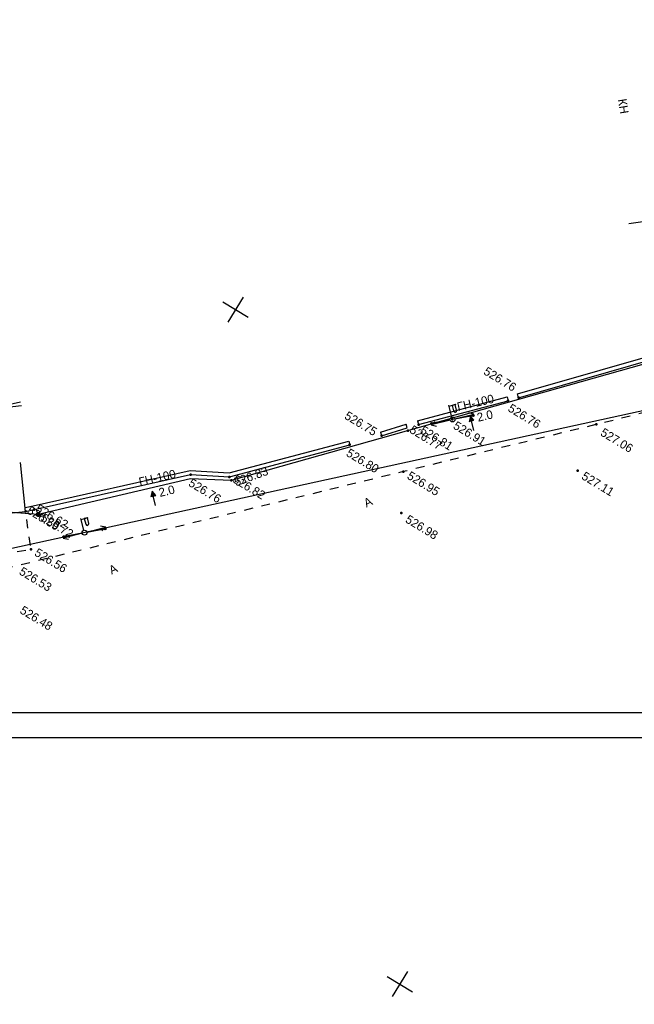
# Model space of a CAD drawing. Header units: millimetres. Extents: x 0 to 1576219, y -334896 to 156638.
# Tile 15 of 63: x 420863 to 483520, y -239222 to -138936. Entities that reach past the tile are written whole.
import ezdxf
from ezdxf import colors
from ezdxf.entities.mleader import LeaderData, LeaderLine
from ezdxf.math import Vec2, Vec3

# ---------------------------------------------------------------- set-up
doc = ezdxf.new("R2010")
doc.units = ezdxf.units.MM
doc.linetypes.add('Д_ТРОТ_ТРУБА', pattern=[3, 1.5, -1.5])
doc.linetypes.add('ДОРОГИ_СТРОЯЩ', pattern=[9, 8, -1])
for name, color, linetype in [('(001) Сетка', 92, 'Continuous'), ('(004) Точки рельефа', 7, 'Continuous'), ('(004a) Точки рельефа (отк.)', 7, 'Continuous'), ('(007) Здания', 7, 'Continuous'), ('(013) Газ', 30, 'ИК_Газопровод -------г--------'), ('(022) Возд. Линии', 7, 'Continuous'), ('(025) Дорога', 7, 'Continuous'), ('(040) Ограда', 7, 'Continuous')]:
    doc.layers.add(name, color=color, linetype=linetype)
doc.layers.add('К1', color=7, linetype='Continuous', lineweight=40, true_color=0x076e4b)
doc.styles.add('BM-431', font='txt')
doc.styles.add('D-431', font='txt')
doc.styles.add('GOST', font='isocpeur.ttf')
doc.styles.add('P-131', font='txt')
doc.linetypes.add('GAZ_VOZDUSH', pattern='A,1,-2,["~",Standard,S=3,R=0,X=-1.5,Y=-1.5],-1,10', length=14)
doc.linetypes.add('ИК_Газопровод -------г--------', pattern='A,9,-0.6,["Г",Standard,S=1.2,R=0,X=0,Y=-0.6],-1.2', length=10.8)
doc.linetypes.add('ОГРАДА_БЕТ', pattern='A,4,["|",Standard,S=0.8,R=0,X=0,Y=-0.8],4', length=8)

# ---------------------------------------------------------------- blocks, each defined once
blk = doc.blocks.new('f')
at = {"layer": '(022) Возд. Линии'}
for points in [[(0, 0.25), (0, 1.5)], [(0, 1.4), (0.75, 1.4)]]:
    blk.add_lwpolyline(points, dxfattribs=at)
blk.add_lwpolyline([(0.4875, 0.65), (0.4875, 0.65, 0.41421356), (0.65, 0.8125), (0.65, 1.4), (0.325, 1.4), (0.325, 0.8125, 0.41421356)], format="xyb", close=True, dxfattribs=at)
blk.add_circle((0, 0), 0.25, dxfattribs=at)
blk = doc.blocks.new('S1')
at = {"layer": '(022) Возд. Линии'}
for p, q in [((-2, 0), (-1.5, 0.25)), ((-2, 0), (-1.5, -0.25)), ((0, 0), (-2, 0))]:
    blk.add_line(p, q, dxfattribs=at)
blk = doc.blocks.new('S2')
at = {"layer": '(022) Возд. Линии'}
for p, q in [((0, 0), (2, 0)), ((2, 0), (1.5, 0.25)), ((2, 0), (1.5, -0.25))]:
    blk.add_line(p, q, dxfattribs=at)
blk = doc.blocks.new('s3')
at = {"layer": '(022) Возд. Линии'}
h = blk.add_hatch(dxfattribs=at)
h.set_pattern_fill('ANSI31', color=256, scale=0.01, angle=180, style=0)
h.set_pattern_definition([(225, (0.1, 0), (0.02245064, -0.02245064), [])])
edge = h.paths.add_edge_path()
edge.add_arc((-1.9, 0), 0.1, 0, 360)
blk.add_lwpolyline([(0, 0), (-2, 0)], dxfattribs=at)
blk.add_circle((-1.9, 0), 0.1, dxfattribs=at)
blk = doc.blocks.new('s4')
at = {"layer": '(022) Возд. Линии'}
h = blk.add_hatch(dxfattribs=at)
h.set_pattern_fill('ANSI31', color=256, scale=0.01, style=0)
h.set_pattern_definition([(45, (-0.1, 0), (-0.02245064, 0.02245064), [])])
edge = h.paths.add_edge_path()
edge.add_arc((1.9, 0), 0.1, 0, 360)
blk.add_lwpolyline([(0, 0), (2, 0)], dxfattribs=at)
blk.add_circle((1.9, 0), 0.1, dxfattribs=at)
blk = doc.blocks.new('prov-s')
at = {"layer": '(022) Возд. Линии'}
for name, p in [('s3', (-0.25, 0)), ('s4', (0.25, 0))]:
    blk.add_blockref(name, p, dxfattribs=at)
blk = doc.blocks.new('Setka')
at = {"layer": '(001) Сетка'}
for p, q in [((0, 1.5), (0, -1.5)), ((-1.5, 0), (1.5, 0))]:
    blk.add_line(p, q, dxfattribs=at)
blk = doc.blocks.new('s3-flat-15')
at = {"layer": '(022) Возд. Линии'}
h = blk.add_hatch(dxfattribs=at)
h.set_pattern_fill('ACET-2D-ANSI31', color=256, scale=0.01, angle=42.107, style=0)
h.set_pattern_definition([(87.10704536, (-32324.896473, -79652.092726), (-0.031709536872, 0.001602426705), [])])
edge = h.paths.add_edge_path()
edge.add_arc((1.41, 1.27), 0.1, 0, 360)
blk.add_lwpolyline([(0, 0), (1.48, 1.34)], dxfattribs=at)
blk.add_circle((1.41, 1.27), 0.1, dxfattribs=at)
blk = doc.blocks.new('s4-flat-15')
at = {"layer": '(022) Возд. Линии'}
h = blk.add_hatch(dxfattribs=at)
h.set_pattern_fill('ACET-2D-ANSI31', color=256, scale=0.01, angle=222.107, style=0)
h.set_pattern_definition([(267.10704536, (-32324.526527, -79651.75837), (0.031709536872, -0.001602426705), [])])
edge = h.paths.add_edge_path()
edge.add_arc((-1.41, -1.27), 0.1, 0, 360)
blk.add_lwpolyline([(0, 0), (-1.48, -1.34)], dxfattribs=at)
blk.add_circle((-1.41, -1.27), 0.1, dxfattribs=at)
blk = doc.blocks.new('prov-s-flat-11')
at = {"layer": '(022) Возд. Линии'}
for name, p in [('s3-flat-15', (0.18, 0.17)), ('s4-flat-15', (-0.19, -0.17))]:
    blk.add_blockref(name, p, dxfattribs=at)
blk = doc.blocks.new('S2-flat-10')
at = {"layer": '(022) Возд. Линии'}
for p, q in [((0, 0), (1.4, 1.43)), ((1.4, 1.43), (0.87, 1.25)), ((1.4, 1.43), (1.23, 0.9))]:
    blk.add_line(p, q, dxfattribs=at)
blk = doc.blocks.new('S1-flat-10')
at = {"layer": '(022) Возд. Линии'}
for p, q in [((0, 0), (-1.4, -1.43)), ((-1.4, -1.43), (-1.23, -0.9)), ((-1.4, -1.43), (-0.87, -1.25))]:
    blk.add_line(p, q, dxfattribs=at)
blk = doc.blocks.new('f-flat-9')
at = {"layer": '(022) Возд. Линии'}
for points in [[(-0.18, 0.18), (-1.07, 1.05)], [(-1, 0.98), (-0.47, 1.52)]]:
    blk.add_lwpolyline(points, dxfattribs=at)
blk.add_lwpolyline([(-0.12, 0.8), (-0.12, 0.8, 0.414214), (-0.13, 1.03), (-0.54, 1.44), (-0.77, 1.21), (-0.35, 0.8, 0.414214)], format="xyb", close=True, dxfattribs=at)
blk.add_circle((0, 0), 0.25, dxfattribs=at)
blk = doc.blocks.new('wef-flat-6')
at = {"layer": '(025) Дорога', "linetype": 'Д_ТРОТ_ТРУБА'}
blk.add_hatch(color=0, dxfattribs=at).paths.add_polyline_path([(-1754815.99, -1398303.21), (-1754815.63, -1398302.86), (-1754816.16, -1398302.68)])
at = {"layer": '(022) Возд. Линии', "color": 0}
for points in [[(-1754816.16, -1398302.68), (-1754815.99, -1398303.21)], [(-1754815.11, -1398303.75), (-1754815.81, -1398303.04)]]:
    blk.add_lwpolyline(points, dxfattribs=at)
at = {"layer": '(025) Дорога', "color": 0, "linetype": 'Д_ТРОТ_ТРУБА'}
blk.add_lwpolyline([(-1754815.99, -1398303.21), (-1754815.63, -1398302.86), (-1754816.16, -1398302.68), (-1754815.99, -1398303.21)], close=True, dxfattribs=at)
blk.add_lwpolyline([(-1754815.99, -1398303.21), (-1754815.63, -1398302.86)], dxfattribs=at)
blk = doc.blocks.new('wef-flat-10')
at = {"layer": '(025) Дорога', "linetype": 'Д_ТРОТ_ТРУБА'}
blk.add_hatch(color=0, dxfattribs=at).paths.add_polyline_path([(-1754815.99, -1398303.21), (-1754815.63, -1398302.86), (-1754816.16, -1398302.68)])
at = {"layer": '(022) Возд. Линии', "color": 0}
for points in [[(-1754816.16, -1398302.68), (-1754815.99, -1398303.21)], [(-1754815.11, -1398303.75), (-1754815.81, -1398303.04)]]:
    blk.add_lwpolyline(points, dxfattribs=at)
at = {"layer": '(025) Дорога', "color": 0, "linetype": 'Д_ТРОТ_ТРУБА'}
blk.add_lwpolyline([(-1754815.99, -1398303.21), (-1754815.63, -1398302.86), (-1754816.16, -1398302.68), (-1754815.99, -1398303.21)], close=True, dxfattribs=at)
blk.add_lwpolyline([(-1754815.99, -1398303.21), (-1754815.63, -1398302.86)], dxfattribs=at)
blk = doc.blocks.new('A$C05d28b1e')
at = {"layer": '(013) Газ', "linetype": 'ByBlock'}
h = blk.add_hatch(color=0, dxfattribs=at)
edge = h.paths.add_edge_path()
edge.add_arc((-22017, -90450), 250, 0, 360)
at = {"layer": '(004) Точки рельефа', "color": 7, "linetype": 'ByBlock', "lineweight": -2}
for p in [(21855, -53057), (13656, -54857), (12914, -55667), (22677, -58069), (9047, -60243), (6362, -62481), (3742, -65418), (1445, -67884), (7525, -67385), (9544, -71105), (-7336, -77046), (-10854, -78906), (-22017, -90450), (-20797, -93861)]:
    blk.add_point(p, dxfattribs=at)
at = {"layer": '(004a) Точки рельефа (отк.)', "color": 7, "linetype": 'ByBlock', "lineweight": -2}
for p in [(5788, -63569), (-6995, -77251), (-22622, -90231), (-23270, -90848)]:
    blk.add_point(p, dxfattribs=at)
at = {"layer": '(007) Здания', "ltscale": 600}
for points in [[(2606, -12012), (17930, -30698), (14064, -33868)], [(-33190, -84908), (-29228, -81858)], [(-26584, -93359), (-23270, -90848), (-26290, -86863)]]:
    blk.add_lwpolyline(points, dxfattribs=at)
at = {"layer": '(013) Газ', "linetype": 'GAZ_VOZDUSH', "ltscale": 600, "flags": 128}
for points in [[(139039, 153682), (138885, 152734), (135454, 145357), (130316, 142546), (115842, 109039), (104824, 79051), (99727, 68744), (82201, 34139), (52809, 3628), (56082, -3749), (32593, -24350), (33828, -29046), (31852, -35564), (-6995, -77251), (-10648, -79274), (-22017, -90450), (-29954, -94459), (-74554, -132816), (-76953, -135094)], [(-29501, -81599), (-34885, -86796), (-57126, -108761), (-84722, -135134), (-87949, -138482), (-84911, -141883), (-86034, -142931)]]:
    blk.add_lwpolyline(points, dxfattribs=at)
at = {"layer": '(025) Дорога', "linetype": 'Д_ТРОТ_ТРУБА', "ltscale": 600, "flags": 128}
for points in [[(150815, 142076), (135921, 113311), (125552, 93370), (117383, 77821), (104208, 56333), (99627, 49152), (88708, 25275), (72217, 300), (60109, -13961), (40976, -33812), (21855, -53057), (7525, -67385), (-21145, -96032), (-41237, -115998), (-56020, -131074), (-73097, -148290), (-76079, -151266)], [(-26584, -93359), (-25325, -97675), (-20797, -93861), (-23270, -90848)]]:
    blk.add_lwpolyline(points, dxfattribs=at)
at = {"layer": '(040) Ограда', "linetype": 'ОГРАДА_БЕТ', "ltscale": 600, "flags": 128}
for points in [[(13362, -54586), (31037, -35432), (33051, -28987), (32818, -27483)], [(6074, -62204), (12626, -55390)], [(-23513, -90527), (-22899, -89942), (-11091, -78579), (-7580, -76723), (1156, -67607)]]:
    blk.add_lwpolyline(points, dxfattribs=at)
at = {"layer": '(040) Ограда', "ltscale": 600}
for points in [[(13656, -54857), (31392, -35637), (33461, -29018), (33213, -27422)], [(13656, -54857), (13362, -54586)], [(6362, -62481), (12914, -55667)], [(12626, -55390), (12914, -55667)], [(3444, -65152), (5269, -63106)], [(5567, -63372), (5269, -63106)], [(6074, -62204), (6362, -62481)], [(3742, -65418), (5567, -63372)], [(3444, -65152), (3742, -65418)], [(1156, -67607), (1445, -67884)]]:
    blk.add_lwpolyline(points, dxfattribs=at)
at = {"layer": '(040) Ограда', "ltscale": 600, "flags": 128}
blk.add_lwpolyline([(-23270, -90848), (-22622, -90231), (-10854, -78906), (-7336, -77046), (1445, -67884)], dxfattribs=at)
at = {"layer": '(001) Сетка', "xscale": 1000, "yscale": 1000, "zscale": 1000}
for p in [(-15665, -62169), (34335, -112169)]:
    blk.add_blockref('Setka', p, dxfattribs=at)
at = {"layer": '(022) Возд. Линии', "xscale": 1000, "yscale": 1000, "zscale": 1000}
for name, p in [('prov-s-flat-11', (9047, -60243)), ('f-flat-9', (9047, -60243)), ('S2-flat-10', (9220, -60067)), ('wef-flat-6', (1754826587, 1398243683)), ('S1-flat-10', (8871, -60423)), ('wef-flat-10', (1754802842, 1398220298))]:
    blk.add_blockref(name, p, dxfattribs=at)
for name, p, rotation in [('prov-s', (-17009, -89574), 222.1070453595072), ('f', (-17010, -89574), 45.5668006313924), ('S2', (-16837, -89398), 45.5668006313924), ('S1', (-17186, -89754), 45.5668006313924)]:
    blk.add_blockref(name, p, dxfattribs=dict(at, rotation=rotation))
at = {"layer": '(004) Точки рельефа', "linetype": 'ByBlock', "char_height": 875, "attachment_point": 4, "style": 'D-431'}
for s, insert in [('527.06', (22685, -53358)), ('526.76', (9273, -54215)), ('526.76', (13347, -56143)), ('527.11', (23349, -58152)), ('526.91', (9498, -60554)), ('526.81', (6867, -62702)), ('526.75', (-498, -65451)), ('526.95', (8126, -67358)), ('526.80', (1626, -68595)), ('526.98', (10286, -71246)), ('526.76', (-10528, -79553)), ('526.72', (-21552, -90411)), ('526.56', (-20265, -93779)), ('526.48', (-18480, -99563))]:
    blk.add_mtext(s, dxfattribs=dict(at, insert=insert))
at = {"layer": '(004) Точки рельефа', "linetype": 'ByBlock', "insert": (-6600, -77256), "char_height": 875, "attachment_point": 4, "rotation": 51.22379, "style": 'D-431'}
blk.add_mtext('526.83', dxfattribs=at)
at = {"layer": '(004a) Точки рельефа (отк.)', "linetype": 'ByBlock', "char_height": 875, "attachment_point": 4, "style": 'D-431'}
for s, insert in [('526.77', (5913, -63219)), ('526.82', (-6870, -76901)), ('526.59', (-23145, -90498)), ('526.62', (-22497, -89881)), ('526.53', (-20607, -96220))]:
    blk.add_mtext(s, dxfattribs=dict(at, insert=insert))
at = {"layer": '(007) Здания', "style": 'P-131'}
blk.add_text('КН', height=880, rotation=310.46154, dxfattribs=at).set_placement((6532, -23636))
at = {"layer": '(013) Газ', "color": 0, "linetype": 'Continuous', "style": 'BM-431'}
for s, p in [('ГН-100', (9109, -59212)), ('2.0', (11409, -59089)), ('ГН-100', (-14637, -82598)), ('2.0', (-12336, -82474))]:
    blk.add_text(s, height=875, rotation=44.50884, dxfattribs=at).set_placement(p)
at = {"layer": '(025) Дорога', "linetype": 'ДОРОГИ_СТРОЯЩ', "style": 'BM-431'}
for p in [(6214, -72465), (-12431, -91800)]:
    blk.add_text('A', height=875, rotation=57.47377, dxfattribs=at).set_placement(p)

msp = doc.modelspace()

# ---------------------------------------------------------------- block references
at = {"color": 5, "lineweight": 50, "rotation": 328.7134303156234}
msp.add_blockref('A$C05d28b1e', (488531.156, -123473.137), dxfattribs=at)

# ---------------------------------------------------------------- next in the draw order: linework, layer by layer
msp.add_lwpolyline([(299992.069, -212044.215), (720492.069, -212044.215), (720492.069, 84955.785), (299992.069, 84955.785)], close=True)
msp.add_lwpolyline([(717992.069, -209544.215), (309992.069, -209544.215), (309992.069, 82455.785), (717992.069, 82455.785), (717992.069, -209544.215)])
at = {"color": 8}
msp.add_lwpolyline([(333435.136, -211636.176), (521583.64, -170628.807)], dxfattribs=at)

# ---------------------------------------------------------------- next in the draw order: leaders
at = {"layer": 'К1', "color": 0, "linetype": 'ByBlock', "lineweight": 0, "ltscale": 250}
ml = msp.add_multileader_mtext('Standard', dxfattribs=at)
ml.set_content('УП1,2 90%%D', style='GOST')
ml.set_leader_properties()
ml.build(insert=Vec2(0, 0))
ml.multileader.update_dxf_attribs({"text_left_attachment_type": 6, "text_right_attachment_type": 6, "dogleg_length": 0.001, "arrow_head_size": 750, "scale": 500})
ctx = ml.context
ctx.base_point, ctx.scale, ctx.char_height, ctx.arrow_head_size, ctx.landing_gap_size, ctx.plane_origin = Vec3(740669.526, -189800.546, 3656), 500, 500, 750, 0, Vec3(775757.993, -176241.907, 3656)
ctx.left_attachment, ctx.right_attachment, ctx.text_align_type = 6, 6, 1
notes = []
notes.append((ctx, [(0, (0, 0, 0), (0, 0), (1, 0), 1, [])]))
ctx.mtext.insert, ctx.mtext.alignment, ctx.mtext.flow_direction = Vec3(742057.026, -189200.546, 3656), 2, 5
ctx.mtext.has_bg_fill, ctx.mtext.bg_color, ctx.mtext.bg_scale_factor, ctx.mtext.bg_transparency, ctx.mtext.use_window_bg_color = 1, -1023410173, 1.1, 0, 0
for ctx, leaders in notes:
    for number, flags, end, landing, length, lines in leaders:
        leader = LeaderData()
        leader.index, (leader.has_last_leader_line, leader.has_dogleg_vector, leader.attachment_direction) = number, flags
        leader.last_leader_point, leader.dogleg_vector, leader.dogleg_length = Vec3(end), Vec3(landing), length
        for number, points, colour, breaks in lines:
            line = LeaderLine()
            line.index, line.vertices, line.color, line.breaks = number, Vec3.list(points), colors.encode_raw_color(colour), breaks
            leader.lines.append(line)
        ctx.leaders.append(leader)

# ---------------------------------------------------------------- next in the draw order: leaders
ml = msp.add_multileader_mtext('Standard', dxfattribs=at)
ml.set_content('УП3 90%%D', style='GOST')
ml.set_leader_properties()
ml.build(insert=Vec2(0, 0))
ml.multileader.update_dxf_attribs({"text_left_attachment_type": 6, "text_right_attachment_type": 6, "dogleg_length": 0.001, "arrow_head_size": 750, "scale": 500})
ctx = ml.context
ctx.base_point, ctx.scale, ctx.char_height, ctx.arrow_head_size, ctx.landing_gap_size, ctx.plane_origin = Vec3(752427.104, -190628.39, 3656), 500, 500, 750, 0, Vec3(786128.071, -177069.751, 3656)
ctx.left_attachment, ctx.right_attachment, ctx.text_align_type = 6, 6, 1
notes = []
notes.append((ctx, [(0, (0, 0, 0), (0, 0), (1, 0), 1, [])]))
ctx.mtext.insert, ctx.mtext.alignment, ctx.mtext.flow_direction = Vec3(753602.104, -190028.39, 3656), 2, 5
ctx.mtext.has_bg_fill, ctx.mtext.bg_color, ctx.mtext.bg_scale_factor, ctx.mtext.bg_transparency, ctx.mtext.use_window_bg_color = 1, -1023410173, 1.1, 0, 0
for ctx, leaders in notes:
    for number, flags, end, landing, length, lines in leaders:
        leader = LeaderData()
        leader.index, (leader.has_last_leader_line, leader.has_dogleg_vector, leader.attachment_direction) = number, flags
        leader.last_leader_point, leader.dogleg_vector, leader.dogleg_length = Vec3(end), Vec3(landing), length
        for number, points, colour, breaks in lines:
            line = LeaderLine()
            line.index, line.vertices, line.color, line.breaks = number, Vec3.list(points), colors.encode_raw_color(colour), breaks
            leader.lines.append(line)
        ctx.leaders.append(leader)

# ---------------------------------------------------------------- next in the draw order: leaders
ml = msp.add_multileader_mtext('Standard', dxfattribs=at)
ml.set_content('УП4 90%%D', style='GOST')
ml.set_leader_properties()
ml.build(insert=Vec2(0, 0))
ml.multileader.update_dxf_attribs({"text_left_attachment_type": 6, "text_right_attachment_type": 6, "dogleg_length": 0.001, "arrow_head_size": 750, "scale": 500})
ctx = ml.context
ctx.base_point, ctx.scale, ctx.char_height, ctx.arrow_head_size, ctx.landing_gap_size, ctx.plane_origin = Vec3(749897.856, -197249.302, 3656), 500, 500, 750, 0, Vec3(782423.822, -183690.663, 3656)
ctx.left_attachment, ctx.right_attachment, ctx.text_align_type = 6, 6, 1
notes = []
notes.append((ctx, [(0, (0, 0, 0), (0, 0), (1, 0), 1, [])]))
ctx.mtext.insert, ctx.mtext.alignment, ctx.mtext.flow_direction = Vec3(751097.856, -196649.302, 3656), 2, 5
ctx.mtext.has_bg_fill, ctx.mtext.bg_color, ctx.mtext.bg_scale_factor, ctx.mtext.bg_transparency, ctx.mtext.use_window_bg_color = 1, -1023410173, 1.1, 0, 0
for ctx, leaders in notes:
    for number, flags, end, landing, length, lines in leaders:
        leader = LeaderData()
        leader.index, (leader.has_last_leader_line, leader.has_dogleg_vector, leader.attachment_direction) = number, flags
        leader.last_leader_point, leader.dogleg_vector, leader.dogleg_length = Vec3(end), Vec3(landing), length
        for number, points, colour, breaks in lines:
            line = LeaderLine()
            line.index, line.vertices, line.color, line.breaks = number, Vec3.list(points), colors.encode_raw_color(colour), breaks
            leader.lines.append(line)
        ctx.leaders.append(leader)

# ---------------------------------------------------------------- next in the draw order: leaders
ml = msp.add_multileader_mtext('Standard', dxfattribs=at)
ml.set_content('УП5.6 90%%D', style='GOST')
ml.set_leader_properties()
ml.build(insert=Vec2(0, 0))
ml.multileader.update_dxf_attribs({"text_left_attachment_type": 6, "text_right_attachment_type": 6, "dogleg_length": 0.001, "arrow_head_size": 750, "scale": 500})
ctx = ml.context
ctx.base_point, ctx.scale, ctx.char_height, ctx.arrow_head_size, ctx.landing_gap_size, ctx.plane_origin = Vec3(760430.922, -194191.015, 3656), 500, 500, 750, 0, Vec3(791756.888, -180632.376, 3656)
ctx.left_attachment, ctx.right_attachment, ctx.text_align_type = 6, 6, 1
notes = []
notes.append((ctx, [(0, (0, 0, 0), (0, 0), (1, 0), 1, [])]))
ctx.mtext.insert, ctx.mtext.alignment, ctx.mtext.flow_direction = Vec3(761855.922, -193591.015, 3656), 2, 5
ctx.mtext.has_bg_fill, ctx.mtext.bg_color, ctx.mtext.bg_scale_factor, ctx.mtext.bg_transparency, ctx.mtext.use_window_bg_color = 1, -1023410173, 1.1, 0, 0
for ctx, leaders in notes:
    for number, flags, end, landing, length, lines in leaders:
        leader = LeaderData()
        leader.index, (leader.has_last_leader_line, leader.has_dogleg_vector, leader.attachment_direction) = number, flags
        leader.last_leader_point, leader.dogleg_vector, leader.dogleg_length = Vec3(end), Vec3(landing), length
        for number, points, colour, breaks in lines:
            line = LeaderLine()
            line.index, line.vertices, line.color, line.breaks = number, Vec3.list(points), colors.encode_raw_color(colour), breaks
            leader.lines.append(line)
        ctx.leaders.append(leader)

doc.saveas('drawing.dxf')
